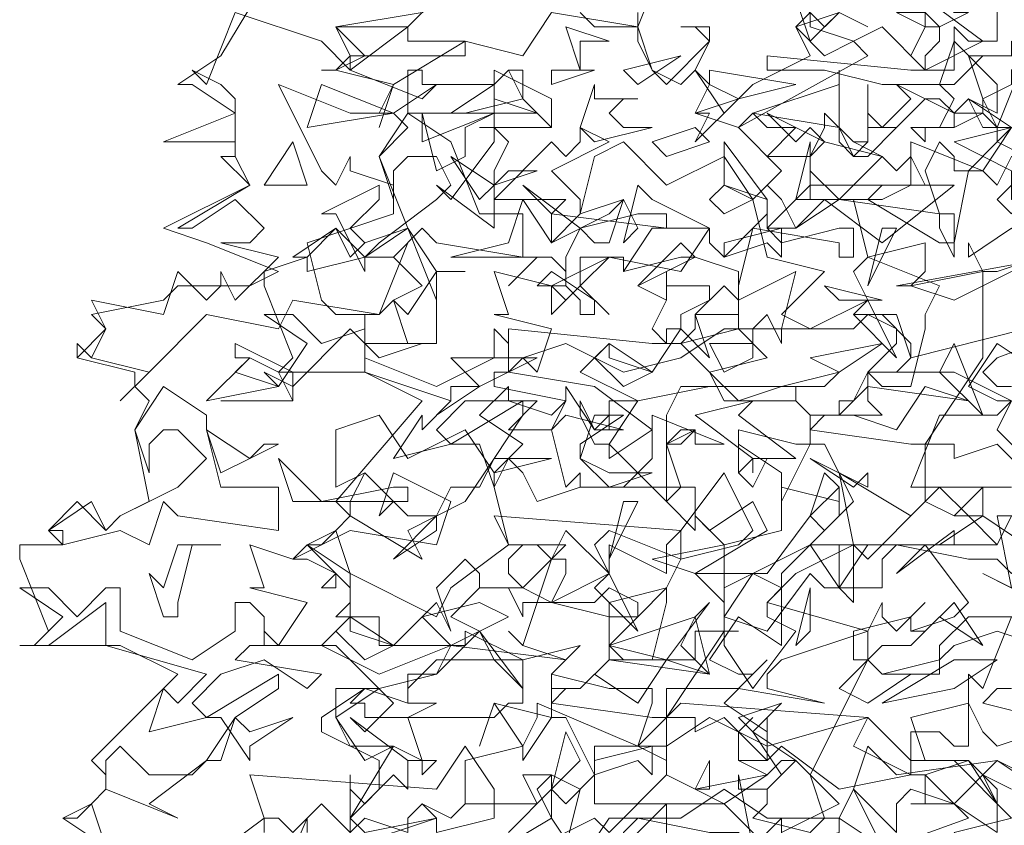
# Model space of a CAD drawing. Header units: millimetres. Extents: x 4234 to 4704, y 1542 to 2004.
# Tile 161 of 256: x 4283.36 to 4290.18, y 1955.33 to 1960.9. Entities that reach past the tile are written whole.
import ezdxf

# ---------------------------------------------------------------- set-up
doc = ezdxf.new("R2010")
doc.units = ezdxf.units.MM
doc.layers.add('BOD', color=40, linetype='Continuous')
doc.layers.add('DIMENSIONS', color=7, linetype='Continuous')

# ---------------------------------------------------------------- blocks, each defined once
blk = doc.blocks.new('A$Cf9015526')
at = {"color": 116, "lineweight": 0, "true_color": 0x136734}
for points in [[(0.5108, 1.3102), (0.5108, 1.3991), (0.533, 1.3768), (0.5552, 1.3991), (0.5552, 1.4435), (0.4664, 1.4879), (0.4664, 1.5101), (0.533, 1.5545), (0.5552, 1.5545), (0.644, 1.5767), (0.6662, 1.6211), (0.5552, 1.6211), (0.5552, 1.6655), (0.4886, 1.6655), (0.5108, 1.6877), (0.5108, 1.71), (0.4441, 1.7766), (0.4886, 1.7988), (0.5108, 1.821), (0.4886, 1.8432), (0.6218, 1.9986), (0.533, 2.0431), (0.3997, 2.0431), (0.4219, 2.0653), (0.3775, 2.1763), (0.3775, 2.1985), (0.4441, 2.2207), (0.4219, 2.2207), (0.4886, 2.2651), (0.5108, 2.2207), (0.533, 2.2429), (0.5996, 2.2651), (0.5552, 2.3762), (0.5996, 2.4206), (0.5774, 2.4428), (0.5552, 2.4428), (0.5774, 2.4872), (0.4886, 2.5094), (0.4664, 2.5094), (0.4886, 2.5094), (0.5108, 2.5316), (0.4886, 2.576), (0.6218, 2.5982)], [(0.9993, 1.288), (0.9993, 1.3546), (0.9993, 1.3768), (0.8883, 1.2658)], [(0.8439, 1.3102), (0.8661, 1.3991), (0.8217, 1.4213), (0.7773, 1.4213), (0.7995, 1.3768), (0.6884, 1.3768), (0.6662, 1.3546), (0.6218, 1.3768), (0.6662, 1.3546), (0.6884, 1.3768), (0.6884, 1.4435), (0.7773, 1.4657), (0.7995, 1.5101), (0.7995, 1.5323), (0.9549, 1.4657), (0.9771, 1.5323), (0.9771, 1.5545), (0.9549, 1.5545), (0.9327, 1.5545), (0.9105, 1.5545), (0.8217, 1.5767), (0.8439, 1.5989), (0.7773, 1.6211), (0.755, 1.6433), (0.7773, 1.6211), (0.8217, 1.7544), (0.8439, 1.7544), (0.8439, 1.7322), (0.8217, 1.6877), (0.9105, 1.6655), (0.9105, 1.6877), (0.9993, 1.71), (0.9549, 1.6655), (0.9327, 1.6655), (0.9105, 1.6655), (0.9105, 1.5989), (1.0437, 1.5989), (1.0437, 1.6433), (1.0659, 1.6433), (1.1104, 1.6433), (1.0882, 1.6433), (1.0882, 1.6211), (1.1326, 1.5545), (1.1992, 1.6433), (1.1548, 1.6655), (1.1548, 1.6877), (1.177, 1.71), (1.1326, 1.7322), (1.0882, 1.6655), (1.0882, 1.6877), (1.0437, 1.7322), (1.1548, 1.7322), (1.2214, 1.821), (1.2436, 1.7988), (1.288, 1.8432), (1.2436, 1.932), (1.2214, 1.932), (1.177, 1.8432), (1.177, 1.8876), (1.1104, 1.932), (1.1104, 1.8876), (1.1104, 1.9542), (1.1992, 1.932), (1.2214, 1.932), (1.2214, 1.9764), (1.1992, 1.9986), (1.2214, 1.9764), (1.2658, 1.9764), (1.2436, 1.9764), (1.2214, 1.9542), (1.3768, 1.932), (1.3991, 1.932), (1.4879, 2.0653), (1.4879, 2.1985), (1.5101, 2.1985), (1.5767, 2.2207)], [(1.5767, 2.0431), (1.5101, 2.0875), (1.4657, 2.0209), (1.5101, 1.9986), (1.5323, 1.9986)], [(1.5323, 1.9986), (1.5101, 1.9542), (1.5545, 1.9098)], [(1.5767, 1.8654), (1.5101, 1.932), (1.4435, 1.9098), (1.4435, 1.932), (1.4213, 1.932), (1.3991, 1.932), (1.3991, 1.8432), (1.4435, 1.821), (1.4879, 1.8654), (1.4879, 1.821), (1.4657, 1.821), (1.4435, 1.821), (1.3991, 1.8432), (1.3102, 1.7544), (1.288, 1.7766), (1.1992, 1.7322), (1.1548, 1.6877), (1.3102, 1.6433), (1.3324, 1.6877), (1.3324, 1.6655), (1.3546, 1.6433), (1.3991, 1.6877), (1.3768, 1.6655), (1.3768, 1.6433), (1.3991, 1.6433), (1.4435, 1.6877), (1.4879, 1.6211), (1.4213, 1.6655), (1.3768, 1.6211), (1.3324, 1.6211), (1.3102, 1.5989), (1.3324, 1.5767), (1.3768, 1.5767), (1.3102, 1.5323), (1.2658, 1.5545), (1.3102, 1.5989), (1.3102, 1.6433), (1.177, 1.5989), (1.1548, 1.5767), (1.1548, 1.5545), (1.2436, 1.5323), (1.1104, 1.5545), (0.9993, 1.5545), (0.9993, 1.4435), (0.9549, 1.4657), (0.8883, 1.4657), (0.8883, 1.3768), (1.0882, 1.3768), (1.1548, 1.3102)], [(1.177, 1.3324), (1.177, 1.3546), (1.177, 1.3324), (1.2658, 1.3768), (1.1992, 1.4435), (1.177, 1.4435), (1.1548, 1.4213), (1.1104, 1.4435), (1.1104, 1.4879), (1.1326, 1.5101), (1.1104, 1.4879), (1.1104, 1.4435), (1.1326, 1.4435), (1.1548, 1.4435), (1.177, 1.4657), (1.2658, 1.3991), (1.3768, 1.4213), (1.3768, 1.4879), (1.4213, 1.4879), (1.4435, 1.4657), (1.4657, 1.4657), (1.4657, 1.5767), (1.4879, 1.5545), (1.5323, 1.6655)], [(1.5323, 1.5545), (1.5101, 1.5545), (1.4879, 1.5323), (1.5767, 1.5101)], [(1.5767, 1.6877), (1.4879, 1.7322), (1.5323, 1.71), (1.5101, 1.821), (1.5545, 1.821)], [(0.1332, 1.3102), (0.0666, 1.3546), (0.111, 1.3768), (0.1332, 1.3991), (0.1332, 1.4213), (0.111, 1.4435), (0.2443, 1.5767), (0.1554, 1.6211), (0, 1.6211), (0.0222, 1.6211), (0.0444, 1.6433), (0, 1.7544), (0, 1.7766), (0.0666, 1.7766), (0.0444, 1.7988), (0.0888, 1.8432), (0.1332, 1.7988), (0.1554, 1.821), (0.1999, 1.8432), (0.1777, 1.9542), (0.1999, 1.9986), (0.1777, 2.0209), (0.1777, 2.0431), (0.0888, 2.0653), (0.0888, 2.0875), (0.0888, 2.0653), (0.1332, 2.1097), (0.111, 2.1319), (0.2221, 2.1541), (0.2443, 2.1763), (0.3553, 2.1763), (0.3997, 2.1985), (0.2887, 2.2429), (0.2221, 2.2651), (0.3553, 2.3318), (0.3109, 2.3762), (0.3331, 2.3762), (0.3331, 2.3984), (0.2221, 2.3984), (0.3331, 2.4428), (0.2665, 2.4872), (0.2443, 2.4872), (0.3109, 2.5316), (0.3775, 2.6427)], [(0.8661, 2.5982), (0.8883, 2.576), (0.9549, 2.576), (0.9993, 2.6871)], [(0.9549, 2.5982), (0.9549, 2.576), (0.8217, 2.5982), (0.7773, 2.5316), (0.6884, 2.5538), (0.5774, 2.4872), (0.5552, 2.4206), (0.5774, 2.4872), (0.4886, 2.5094), (0.4664, 2.5094), (0.4886, 2.5094), (0.533, 2.5316), (0.4886, 2.576), (0.5996, 2.576), (0.644, 2.6205)], [(1.5767, 2.5316), (1.4879, 2.5316), (1.4435, 2.4872), (1.3324, 2.4872), (1.2436, 2.5094), (1.177, 2.5094), (1.1548, 2.5094), (1.1548, 2.5316), (1.3768, 2.5094), (1.4435, 2.5094), (1.4435, 2.5316), (1.4435, 2.576), (1.4657, 2.5538), (1.5101, 2.5538), (1.5101, 2.6205)], [(1.2658, 2.5982), (1.3102, 2.576), (1.2658, 2.5982)], [(1.6877, 2.1319), (1.5101, 2.0653), (1.4879, 2.0431), (1.5101, 2.0209), (1.5323, 2.0209)], [(1.5767, 1.4879), (1.5101, 1.4657), (1.4879, 1.4879), (1.4657, 1.5323), (1.3768, 1.5101), (1.3991, 1.4435), (1.4657, 1.4435), (1.3991, 1.4213), (1.4435, 1.3768), (1.5101, 1.3324), (1.5101, 1.3768), (1.4879, 1.4213), (1.5323, 1.3991)], [(0.3775, 1.1992), (0.4441, 1.3546), (0.4441, 1.3324)], [(0.755, 1.3324), (0.8217, 1.3991), (0.8439, 1.3768), (0.8883, 1.4213), (0.8439, 1.5101), (0.8217, 1.5101), (0.7773, 1.4435), (0.7773, 1.4657), (0.7328, 1.5323), (0.7106, 1.4657), (0.7328, 1.5323), (0.8217, 1.5101), (0.8217, 1.5545), (0.8217, 1.5767), (0.8217, 1.5545), (0.8661, 1.5545), (0.8439, 1.5545), (0.8217, 1.5323), (0.9771, 1.5101), (0.9993, 1.5101), (1.0882, 1.6433), (1.0882, 1.7766), (1.177, 1.7988), (1.177, 1.8654), (1.2658, 1.8432), (1.2658, 1.8654), (1.2658, 1.821), (1.2214, 1.7766), (1.288, 1.7766), (1.288, 1.6877), (1.2658, 1.71), (1.2658, 1.7766), (1.2436, 1.7766), (1.2214, 1.7766), (1.177, 1.7322), (1.177, 1.71), (1.177, 1.6877), (1.177, 1.6433), (1.177, 1.6211), (1.1104, 1.6655), (1.0659, 1.5989), (1.1104, 1.5767), (1.1326, 1.5767), (1.1548, 1.5989), (1.1326, 1.5767), (1.0882, 1.5323), (1.1548, 1.4879), (1.1548, 1.5101), (1.1548, 1.4435), (1.0882, 1.5101), (1.0437, 1.4879), (1.0437, 1.5101), (1.0215, 1.5101), (0.9993, 1.5101), (0.9993, 1.4213), (1.0437, 1.3991), (1.0659, 1.4435), (1.0659, 1.4213), (1.0659, 1.3991), (1.0437, 1.3991), (0.9993, 1.4213), (0.9105, 1.3324), (0.8883, 1.3546), (0.7995, 1.3102)], [(1.1326, 1.3102), (1.1104, 1.4213), (1.1104, 1.3991), (1.1548, 1.3991), (1.1548, 1.3768), (1.1326, 1.3546), (1.2214, 1.3324), (1.2436, 1.3546), (1.2214, 1.4213), (1.3102, 1.5989), (1.288, 1.5989), (1.288, 1.6433), (1.3768, 1.6655), (1.3768, 1.6433), (1.4435, 1.6655), (1.4657, 1.6877), (1.3991, 1.7766), (1.3546, 1.7322), (1.4435, 1.7988), (1.4435, 1.7766), (1.5101, 1.7766), (1.5323, 1.821)], [(1.5323, 1.8654), (1.4879, 1.8654), (1.4657, 1.8654), (1.3768, 1.8654), (1.4213, 1.9764), (1.5101, 1.9764), (1.5323, 1.9986), (1.4435, 2.0431), (1.3324, 2.0431), (1.3102, 2.0431), (1.3102, 1.9986), (1.3324, 1.9764), (1.2658, 1.9764), (1.2658, 1.9986), (1.288, 1.9986), (1.3102, 2.0431), (1.3546, 2.0431), (1.3768, 2.0653), (1.3768, 2.0875), (1.3324, 2.1319), (1.288, 2.1319), (1.3546, 2.1319), (1.3768, 2.0653), (1.5545, 2.1097)], [(1.5989, 2.2207), (1.3546, 2.1763), (1.3768, 2.1763), (1.3991, 2.1985), (1.3991, 2.2429), (1.3102, 2.2207), (1.288, 2.3095), (1.1992, 2.3095), (1.2214, 2.3984), (1.2214, 2.3762), (1.2436, 2.3984), (1.2214, 2.3762), (1.2214, 2.354), (1.2658, 2.3095), (1.3324, 2.3762), (1.3546, 2.354), (1.3768, 2.3762), (1.3991, 2.3318), (1.3324, 2.3318), (1.3102, 2.3095), (1.4213, 2.2429), (1.4435, 2.2429), (1.4657, 2.354), (1.5101, 2.3984), (1.5101, 2.4206), (1.4879, 2.4428), (1.4435, 2.4206), (1.4435, 2.4428), (1.4213, 2.465), (1.3991, 2.465), (1.3768, 2.4428), (1.3546, 2.4206), (1.3102, 2.4206), (1.3102, 2.4872), (1.3102, 2.4428), (1.3324, 2.4206), (1.3768, 2.465), (1.3546, 2.4872), (1.4435, 2.4428), (1.4879, 2.4428), (1.4879, 2.465), (1.5101, 2.4206), (1.5545, 2.5316)], [(1.3991, 2.6205), (1.4879, 2.5538), (1.3991, 2.5094), (1.3324, 2.576), (1.288, 2.5538), (1.3102, 2.5316), (1.1104, 2.4206), (1.0437, 2.4428), (1.0659, 2.4872), (1.0437, 2.5094), (1.0215, 2.4872), (0.9771, 2.5094), (0.9549, 2.5538), (0.9549, 2.576), (0.9771, 2.5094), (0.9993, 2.4872), (1.0659, 2.5538), (1.0437, 2.576), (1.0215, 2.576), (1.0659, 2.576), (1.0659, 2.5538), (1.0437, 2.5094), (1.0882, 2.4428), (1.1326, 2.4872), (1.2214, 2.5316), (1.1992, 2.576), (1.2658, 2.5982)], [(0.7106, 2.4206), (0.8217, 2.4206), (0.7106, 2.4206)], [(0.3109, 1.9986), (0.4219, 1.9986), (0.3109, 1.9986)], [(0.1332, 1.3102), (0.0666, 1.3546), (0.0888, 1.3546), (0.111, 1.3768), (0.1332, 1.3102)], [(0.2887, 1.288), (0.3775, 1.3546), (0.3553, 1.4213), (0.644, 1.3991), (0.6884, 1.4657), (0.7328, 1.3991), (0.7328, 1.3546), (0.644, 1.3324), (0.644, 1.3546), (0.6218, 1.3768), (0.5996, 1.3546), (0.5996, 1.3324), (0.533, 1.3546), (0.5108, 1.3324), (0.4664, 1.3768), (0.4219, 1.3324), (0.3997, 1.3546), (0.3775, 1.3546), (0.3775, 1.3324)]]:
    blk.add_lwpolyline(points, dxfattribs=at)
for points in [[(1.2658, 2.5982), (1.2214, 2.5538), (1.1992, 2.6205), (1.2436, 2.576)], [(1.4435, 2.5982), (1.4657, 2.5982), (1.4213, 2.576), (1.4213, 2.5538), (1.3991, 2.5316), (1.3991, 2.5094), (1.3768, 2.5316), (1.3991, 2.576), (1.3546, 2.5982), (1.3991, 2.5982), (1.4213, 2.576), (1.3991, 2.576), (1.3991, 2.6205), (1.4213, 2.6205)], [(0.5108, 2.5094), (0.5996, 2.576), (0.5996, 2.5538), (0.6884, 2.5538), (0.6884, 2.5316), (0.5108, 2.5316), (0.5108, 2.5094), (0.6218, 2.465), (0.644, 2.4872), (0.5774, 2.4428), (0.5108, 2.4428), (0.3997, 2.4872), (0.4664, 2.354), (0.4886, 2.3318), (0.5108, 2.3762), (0.5108, 2.354), (0.5774, 2.3318), (0.5774, 2.2873), (0.4441, 2.2429), (0.4664, 2.1541), (0.4886, 2.1319), (0.5552, 2.1319), (0.5996, 2.2429), (0.5774, 2.2207), (0.6218, 2.1763), (0.5774, 2.1541), (0.5552, 2.1319), (0.4219, 2.1541), (0.3997, 2.1097), (0.2887, 2.1319), (0.1999, 2.0431), (0.1554, 1.9986), (0.1999, 2.0431), (0.111, 2.0653), (0.0888, 2.0875), (0.111, 2.0653), (0.1332, 2.1097), (0.111, 2.1541), (0.2221, 2.1319), (0.2443, 2.1985), (0.2887, 2.1541), (0.3109, 2.1763), (0.3109, 2.1985), (0.3331, 2.1541), (0.3997, 2.2207), (0.3109, 2.2429), (0.3553, 2.2429), (0.3775, 2.2651), (0.3331, 2.3095), (0.2665, 2.2651), (0.2443, 2.2651), (0.3553, 2.3318), (0.3331, 2.3762), (0.3331, 2.3984), (0.3331, 2.465), (0.3109, 2.4872), (0.2665, 2.5094), (0.2887, 2.4872), (0.3331, 2.5982), (0.4664, 2.5538)], [(1.288, 2.5538), (1.2436, 2.5316), (1.1992, 2.576), (1.2214, 2.5982), (1.2214, 2.576)], [(0.8661, 2.5538), (0.8661, 2.5094), (0.8439, 2.576), (0.9105, 2.5538)], [(1.5101, 2.4428), (1.4657, 2.465), (1.4435, 2.4428), (1.4435, 2.4206), (1.3991, 2.4206), (1.3991, 2.3984), (1.3768, 2.4206), (1.4213, 2.4206), (1.4435, 2.465), (1.4213, 2.4872), (1.4435, 2.5538), (1.5101, 2.4872)], [(1.5323, 2.5094), (1.5323, 2.4872), (1.4879, 2.465), (1.4657, 2.5316), (1.5323, 2.5316), (1.5323, 2.5538), (1.5545, 2.5316)], [(0.9549, 2.4872), (0.9327, 2.5094), (1.0215, 2.5316)], [(0.7328, 2.4872), (0.755, 2.5094), (0.7773, 2.5094), (0.7773, 2.465), (0.6884, 2.4428), (0.5996, 2.4428), (0.5996, 2.5094), (0.6218, 2.5094), (0.6218, 2.4872)], [(0.755, 2.3984), (0.7328, 2.354), (0.7328, 2.3318), (0.7328, 2.3095), (0.8217, 2.3984), (0.8439, 2.3762), (0.8661, 2.3984), (0.8661, 2.4206), (0.9105, 2.3984), (0.8217, 2.354), (0.8661, 2.3095), (0.8661, 2.2873), (0.8217, 2.2429), (0.8217, 2.2873), (0.8439, 2.3095), (0.7995, 2.3095), (0.7328, 2.3095), (0.7328, 2.2651), (0.644, 2.3318), (0.6662, 2.3095), (0.7328, 2.3984), (0.7328, 2.5094), (0.7328, 2.4206)], [(0.8217, 2.4206), (0.7773, 2.465), (0.755, 2.5094), (0.7328, 2.4872), (0.7328, 2.5094), (0.8217, 2.465)], [(0.8217, 2.4872), (0.8217, 2.5094), (0.8883, 2.5094)], [(1.1104, 2.465), (1.0437, 2.3984), (1.0659, 2.4428), (1.0437, 2.4428), (1.1104, 2.465), (1.0659, 2.4872), (1.0659, 2.5094), (1.1992, 2.4872)], [(1.1326, 2.4428), (1.2658, 2.4872), (1.2658, 2.5094), (1.2658, 2.4206)], [(0.4441, 2.4206), (0.4664, 2.4872), (0.5774, 2.4428)], [(0.7995, 2.4428), (0.6662, 2.4428), (0.7328, 2.4872), (0.7328, 2.465)], [(0.9549, 2.465), (0.9327, 2.465), (0.9105, 2.4428), (0.9327, 2.4206), (0.9771, 2.4206), (0.8883, 2.3984), (0.8661, 2.4206), (0.8883, 2.4872), (0.8883, 2.465)], [(1.5767, 2.4428), (1.5989, 2.4428), (1.5989, 2.4206), (1.4879, 2.4206), (1.4657, 2.465), (1.5323, 2.4206)], [(0.6662, 2.3984), (0.7106, 2.2873), (0.7773, 2.2873), (0.7773, 2.2207), (0.644, 2.2429), (0.6218, 2.2651), (0.5774, 2.2207), (0.533, 2.2207), (0.4441, 2.1985), (0.4441, 2.2207), (0.4886, 2.2651), (0.533, 2.2207), (0.5552, 2.2429), (0.644, 2.3095), (0.6662, 2.3318), (0.644, 2.3762), (0.5996, 2.3762), (0.5774, 2.354), (0.5774, 2.3095), (0.5552, 2.3762), (0.5996, 2.4428)], [(0.7328, 2.4428), (0.6884, 2.4206), (0.6884, 2.3762), (0.644, 2.354), (0.6218, 2.4428), (0.6218, 2.3984)], [(1.1992, 2.4206), (1.1548, 2.3762), (1.2214, 2.3762), (1.2436, 2.4206), (1.2436, 2.4428), (1.288, 2.3984), (1.3102, 2.3984), (1.288, 2.3984), (1.3324, 2.3762), (1.2436, 2.3984), (1.2214, 2.3762), (1.2214, 2.3095), (1.2436, 2.3095), (1.2658, 2.3095), (1.3324, 2.3095), (1.3768, 2.3318), (1.3768, 2.3984), (1.4879, 2.354), (1.4435, 2.354), (1.4435, 2.3762), (1.4213, 2.3984), (1.3991, 2.354), (1.4213, 2.2873), (1.4435, 2.2873), (1.4435, 2.2207), (1.4213, 2.2651), (1.4213, 2.2873), (1.2658, 2.3095), (1.1992, 2.2651), (1.177, 2.3095), (1.1548, 2.3318), (1.1326, 2.3095), (1.1548, 2.2207), (1.2436, 2.1985), (1.177, 2.1319), (1.2214, 2.1097), (1.3102, 2.1541), (1.288, 2.1985), (1.3102, 2.2207), (1.4213, 2.1763), (1.3991, 2.1319), (1.3991, 2.1097), (1.3768, 2.0209), (1.3324, 2.0209), (1.3102, 2.0431), (1.3546, 2.0875), (1.3546, 2.1097), (1.3102, 2.1319), (1.288, 2.1097), (1.177, 2.1097), (1.177, 2.0875), (1.1548, 2.1319), (1.1326, 2.1097), (1.1104, 2.1097), (1.1104, 2.1541), (1.0882, 2.1763), (1.0437, 2.1319), (1.0659, 2.0653), (1.0215, 2.1097), (0.9771, 2.0431), (0.9105, 2.0875), (0.8661, 2.0431), (0.9549, 1.9986), (1.0659, 2.0209), (1.2436, 2.0209), (1.2658, 2.0431), (1.177, 2.0209), (1.0215, 2.0209), (0.9993, 1.9764), (0.9993, 1.9542), (0.9993, 1.932), (1.0215, 1.932), (1.0437, 1.9542), (0.9993, 1.932), (0.9993, 1.8654), (0.9993, 1.8432), (0.9105, 1.932), (0.9105, 1.9098), (0.9771, 1.9542), (0.8883, 2.0209), (0.755, 2.0431), (0.7773, 2.0653), (0.7995, 2.0431), (0.8217, 2.1097), (0.7328, 2.1319), (0.755, 2.1319), (0.7328, 2.1985), (0.8217, 2.1763), (0.9105, 2.2207), (1.0215, 2.1985), (1.0659, 2.2651), (0.9771, 2.3095), (0.9549, 2.3318), (0.9327, 2.2429), (0.9549, 2.2651), (0.9327, 2.3095), (0.8661, 2.2873), (0.8883, 2.3762), (0.9327, 2.3984), (0.9993, 2.3318), (1.0882, 2.3762), (1.1326, 2.3095), (1.177, 2.354), (1.1104, 2.4206), (1.1326, 2.4428), (1.1548, 2.4206)], [(1.2214, 2.4206), (1.2436, 2.3984), (1.1548, 2.4428), (1.1992, 2.3984)], [(0.9993, 2.3762), (0.9771, 2.3984), (1.0437, 2.4206), (1.0659, 2.3984)], [(1.3102, 2.3984), (1.3102, 2.4206), (1.3324, 2.4206), (1.3546, 2.4206), (1.3102, 2.3762), (1.288, 2.3762), (1.2658, 2.3984), (1.2658, 2.4206), (1.288, 2.3762)], [(1.5989, 2.354), (1.5323, 2.3318), (1.5545, 2.3318), (1.5545, 2.3095), (1.5323, 2.3095), (1.5323, 2.354), (1.4435, 2.3984), (1.5323, 2.4206), (1.5101, 2.3984)], [(1.5989, 2.3762), (1.5323, 2.3762), (1.5101, 2.3318), (1.4879, 2.354), (1.5323, 2.4206), (1.5767, 2.4206)], [(0.3775, 2.3318), (0.4219, 2.3984), (0.4441, 2.3318)], [(1.1548, 2.2651), (1.177, 2.2429), (1.2658, 2.2651), (1.288, 2.2651), (1.288, 2.2207), (1.2658, 2.2207), (1.2658, 2.2429), (1.1326, 2.2651), (1.1104, 2.1763), (1.1104, 2.1541), (1.1992, 2.1985), (1.177, 2.1097), (1.0882, 2.1097), (1.0215, 2.0653), (0.9327, 2.0431), (0.8439, 2.0875), (0.7773, 2.0653), (0.755, 2.0653), (0.755, 2.1097), (0.9771, 2.0875), (1.0215, 2.0875), (1.0437, 2.1097), (1.0437, 2.1319), (1.0659, 2.1319), (1.1104, 2.1319), (1.1104, 2.1985), (1.0437, 2.2207), (1.0215, 2.2207), (0.9327, 2.1985), (0.9327, 2.2207), (0.9105, 2.2207), (0.8661, 2.1763), (0.9105, 2.1319), (0.8661, 2.1763), (0.8661, 2.2207), (0.9327, 2.2207), (0.9327, 2.1985), (0.9771, 2.2651), (1.0659, 2.2651), (1.0659, 2.2429), (1.0882, 2.2207), (1.1326, 2.2651), (1.1548, 2.2873), (1.1548, 2.3095), (1.0882, 2.3318), (1.0882, 2.3984), (1.1548, 2.3095)], [(0.755, 2.354), (0.7995, 2.354), (0.7328, 2.3318), (0.7106, 2.3095), (0.6662, 2.3762), (0.7328, 2.3318)], [(0.5108, 2.2651), (0.533, 2.2429), (0.5996, 2.2651), (0.533, 2.2207), (0.533, 2.1985), (0.4886, 2.2873), (0.4664, 2.2873), (0.5552, 2.3318), (0.5552, 2.3095)], [(0.9549, 2.2873), (0.9993, 2.2873), (0.9993, 2.2651), (0.8217, 2.2873), (0.7773, 2.3318), (0.8661, 2.2651)], [(1.0882, 2.2873), (1.0659, 2.3095), (1.0882, 2.3318), (1.1326, 2.3095)], [(1.3324, 2.2429), (1.2436, 2.3095), (1.1992, 2.2651), (1.177, 2.2651), (1.177, 2.2207), (1.1548, 2.2429), (1.0882, 2.2207), (1.0882, 2.2429), (1.177, 2.2651), (1.1548, 2.2651), (1.2214, 2.3318), (1.4435, 2.3318)], [(1.5323, 2.2873), (1.5101, 2.3095), (1.5323, 2.3318), (1.5545, 2.3318)], [(0.9105, 2.2873), (0.9327, 2.3095), (0.9105, 2.2429), (0.8883, 2.2429), (0.8661, 2.2651), (0.8439, 2.2207), (0.8439, 2.1763), (0.8439, 2.1985), (0.8217, 2.2207), (0.7995, 2.2207), (0.755, 2.1763), (0.7995, 2.2207), (0.6884, 2.2207), (0.6662, 2.2207), (0.755, 2.2429), (0.7773, 2.3095), (0.8217, 2.2429)], [(0.644, 2.1541), (0.5996, 2.2651), (0.644, 2.1985)], [(1.3102, 2.1763), (1.3324, 2.2651), (1.3546, 2.2651)], [(1.4435, 2.1541), (1.3768, 2.1763), (1.4879, 2.1985), (1.4657, 2.2429), (1.4657, 2.2207), (1.5323, 2.2651), (1.5767, 2.2207)], [(0.9549, 2.1763), (1.0215, 2.2429), (1.0437, 2.2207)], [(0.644, 2.1985), (0.644, 2.1097), (0.644, 2.0875), (0.5996, 2.0875), (0.5774, 2.1541), (0.5996, 2.1319), (0.644, 2.1985), (0.6884, 2.1985)], [(0.8883, 2.1319), (0.8661, 2.1319), (0.8661, 2.1541), (0.8439, 2.1763), (0.7995, 2.1763), (0.8217, 2.1985), (0.8883, 2.1541)], [(1.0437, 2.1763), (1.0659, 2.1763), (1.0659, 2.1541), (1.0215, 2.1319), (1.0215, 2.1097), (0.9993, 2.1097), (0.9993, 2.0875), (0.9771, 2.1097), (0.9993, 2.1541), (0.9549, 2.1763), (0.9993, 2.1541), (0.9993, 2.1985), (0.9993, 2.1763)], [(0.8661, 2.1763), (0.8217, 2.1319), (0.8217, 2.1763), (0.8439, 2.1541)], [(1.2658, 2.1541), (1.2436, 2.1763), (1.3324, 2.1541)], [(1.288, 2.1319), (1.3102, 2.1541), (1.3546, 2.0653)], [(0.4664, 2.0875), (0.533, 2.1097), (0.533, 2.1319), (0.533, 2.0653), (0.644, 2.0209), (0.7328, 2.0653), (0.7328, 2.1097), (0.755, 2.0875), (0.755, 2.0431), (0.7328, 2.0431), (0.7328, 2.0209), (0.8439, 1.9986), (0.8217, 1.9764), (0.755, 1.9986), (0.6884, 1.9986), (0.644, 1.9542), (0.6662, 1.932), (0.5774, 1.9098), (0.6218, 1.9764), (0.6218, 1.9542), (0.6662, 1.9986), (0.533, 2.0431), (0.533, 2.0875), (0.5108, 2.1097), (0.4219, 2.0209), (0.3775, 2.0431), (0.3997, 2.0209), (0.4441, 2.0875), (0.3775, 2.1319), (0.4219, 2.1319)], [(1.0659, 2.0431), (1.0215, 2.0875), (1.1104, 2.1097), (1.1548, 2.0653)], [(1.1326, 2.0875), (1.1326, 2.0653), (1.0882, 2.0431), (1.0659, 2.0875), (1.1326, 2.0875), (1.1326, 2.1097)], [(0.4219, 1.9986), (0.3997, 2.0431), (0.3553, 2.0653), (0.3331, 2.0653), (0.3331, 2.0875), (0.4219, 2.0431)], [(0.5552, 2.0653), (0.533, 2.0875), (0.6218, 2.0875)], [(0.9771, 2.0431), (0.9327, 2.0209), (0.8883, 2.0653), (0.9105, 2.0875), (0.9105, 2.0653)], [(1.2658, 2.0431), (1.2214, 2.0653), (1.3324, 2.0875)], [(1.4213, 2.0431), (1.4435, 2.0875), (1.4879, 1.9764)], [(0.3997, 2.0209), (0.2887, 1.9986), (0.3553, 2.0653), (0.3331, 2.0431)], [(0.7106, 2.0209), (0.644, 1.9764), (0.6662, 1.9986), (0.6662, 2.0209), (0.7106, 2.0209), (0.6662, 2.0653), (0.7995, 2.0653)], [(1.177, 2.0209), (1.1992, 2.0209), (1.1992, 1.9986), (1.0882, 1.9986), (1.0659, 2.0431), (1.1104, 1.9986)], [(0.2887, 1.9542), (0.3109, 1.8654), (0.3997, 1.8654), (0.3997, 1.7988), (0.2443, 1.821), (0.2221, 1.8432), (0.1999, 1.7766), (0.1554, 1.7988), (0.0666, 1.7766), (0.0666, 1.7988), (0.0444, 1.7988), (0.111, 1.8432), (0.1332, 1.7988), (0.1554, 1.821), (0.2443, 1.8654), (0.2887, 1.9098), (0.2443, 1.9542), (0.2221, 1.9542), (0.1999, 1.932), (0.1999, 1.8876), (0.1777, 1.9542), (0.2221, 2.0209), (0.2887, 1.9764)], [(0.7995, 1.9986), (0.755, 1.9542), (0.8217, 1.9542), (0.8439, 1.9986), (0.8439, 2.0209), (0.8883, 1.9542), (0.9105, 1.9764), (0.8883, 1.9542), (0.9327, 1.9542), (0.8439, 1.9764), (0.8217, 1.9542), (0.8439, 1.8654), (0.8661, 1.8876), (0.8661, 1.8654), (0.9327, 1.8654), (0.9771, 1.9098), (0.9771, 1.9764), (1.0882, 1.932), (1.0437, 1.932), (1.0437, 1.9542), (1.0215, 1.9542), (0.9993, 1.932), (1.0215, 1.8654), (1.0437, 1.8654), (1.0437, 1.7988), (0.9993, 1.8432), (1.0215, 1.8654), (0.8661, 1.8654), (0.7995, 1.8432), (0.7773, 1.8876), (0.755, 1.9098), (0.7328, 1.8654), (0.755, 1.7766), (0.8439, 1.7766), (0.7773, 1.71), (0.8217, 1.6877), (0.9105, 1.7322), (0.8883, 1.7766), (0.9105, 1.7988), (1.0215, 1.7544), (0.9993, 1.71), (0.9993, 1.6877), (0.9771, 1.5989), (0.9327, 1.5989), (0.9105, 1.6211), (0.9549, 1.6655), (0.9549, 1.6877), (0.9105, 1.71), (0.8883, 1.6877), (0.7773, 1.6877), (0.7773, 1.6655), (0.755, 1.71), (0.7328, 1.71), (0.7106, 1.71), (0.7106, 1.7322), (0.6884, 1.7544), (0.644, 1.71), (0.6662, 1.6433), (0.644, 1.6877), (0.5774, 1.6211), (0.5108, 1.6655), (0.4664, 1.6211), (0.5552, 1.5767), (0.6662, 1.6211), (0.8439, 1.5989), (0.8661, 1.6211), (0.7773, 1.5989), (0.644, 1.5989), (0.5996, 1.5545), (0.5996, 1.5323), (0.6218, 1.5323), (0.644, 1.5323), (0.5996, 1.5101), (0.6218, 1.4435), (0.5996, 1.4435), (0.5108, 1.5101), (0.533, 1.4879), (0.5774, 1.5323), (0.4886, 1.6211), (0.3775, 1.6211), (0.3775, 1.6433), (0.3997, 1.6211), (0.4441, 1.6877), (0.3553, 1.71), (0.3775, 1.71), (0.3553, 1.7766), (0.4219, 1.7544), (0.5108, 1.7988), (0.644, 1.7766), (0.6662, 1.8432), (0.5774, 1.8876), (0.5552, 1.821), (0.5774, 1.8432), (0.533, 1.8876), (0.4886, 1.8654), (0.4886, 1.9542), (0.5552, 1.9764), (0.5996, 1.9098), (0.6884, 1.9542), (0.7328, 1.8876), (0.7773, 1.932), (0.7106, 1.9764), (0.755, 2.0209), (0.755, 1.9986)], [(1.3991, 2.0209), (1.3546, 1.9542), (1.288, 1.9764), (1.2658, 1.9764), (1.3102, 2.0209), (1.4657, 1.9986)], [(0.7328, 1.9098), (0.8217, 1.9098), (0.7328, 1.8876), (0.7328, 1.8654), (0.7106, 1.932), (0.6662, 1.932), (0.7773, 1.9986), (0.7773, 1.9764)], [(0.9105, 1.9542), (0.9105, 1.9986), (0.9327, 1.9986), (0.9549, 1.9986), (0.9105, 1.932), (0.8883, 1.932), (0.8661, 1.9764), (0.8661, 1.9986), (0.8883, 1.9542)], [(1.1992, 1.9098), (1.1326, 1.9098), (1.1326, 1.8876), (1.1326, 1.9098), (1.0437, 1.9764), (1.1326, 1.9986), (1.1104, 1.9764)], [(0.8661, 1.932), (0.8661, 1.9098), (0.9105, 1.8876), (0.9771, 1.8876), (0.9105, 1.8654), (0.8661, 1.9098), (0.8883, 1.9764), (0.9327, 1.9764)], [(0.3775, 1.932), (0.3997, 1.932), (0.3553, 1.9098), (0.3109, 1.8876), (0.2887, 1.9542), (0.3553, 1.9098)], [(0.5774, 1.8654), (0.5996, 1.8654), (0.5996, 1.8432), (0.4219, 1.8432), (0.3997, 1.9098), (0.4664, 1.8432)], [(0.5996, 1.7988), (0.6218, 1.7544), (0.5108, 1.821), (0.5108, 1.8432), (0.533, 1.8876), (0.5996, 1.821), (0.644, 1.821), (0.6662, 1.8654), (0.7106, 1.8654), (0.7328, 1.9098), (0.6884, 1.8432)], [(1.1326, 1.8654), (1.1104, 1.8876), (1.1326, 1.9098), (1.1548, 1.9098)], [(1.3102, 1.8876), (1.3102, 1.8654), (1.2214, 1.9098), (1.288, 1.8654)], [(1.1104, 1.7766), (1.0215, 1.7544), (1.0215, 1.7766), (1.0215, 1.7988), (0.9993, 1.7766), (0.9993, 1.7322), (0.9105, 1.7766), (0.9105, 1.7544), (0.9105, 1.7322), (0.8439, 1.7988), (0.8217, 1.7544), (0.7995, 1.7766), (0.7773, 1.7766), (0.755, 1.7544), (0.755, 1.7322), (0.7773, 1.71), (0.7106, 1.71), (0.6662, 1.6655), (0.7106, 1.6433), (0.7773, 1.5545), (0.7773, 1.5323), (0.755, 1.5323), (0.7328, 1.5101), (0.533, 1.5101), (0.533, 1.5323), (0.5108, 1.5323), (0.533, 1.5545), (0.5996, 1.5323), (0.5996, 1.5767), (0.644, 1.5767), (0.6884, 1.6211), (0.5552, 1.6211), (0.5552, 1.6655), (0.5108, 1.6655), (0.5108, 1.6877), (0.5108, 1.7322), (0.4441, 1.7766), (0.4664, 1.7766), (0.4886, 1.7988), (0.5108, 1.7322), (0.644, 1.6655), (0.6662, 1.71), (0.755, 1.7766), (0.7328, 1.821), (1.0215, 1.7988), (1.0882, 1.8876), (1.1326, 1.7988)], [(1.2214, 1.821), (1.2436, 1.8876), (1.2658, 1.8654)], [(1.4213, 1.8654), (1.4657, 1.821), (1.5101, 1.7766), (1.3768, 1.7766), (1.3546, 1.7766), (1.288, 1.7766), (1.2658, 1.8876), (1.3768, 1.821)], [(0.9105, 1.7544), (0.9327, 1.8432), (0.9549, 1.8432)], [(1.0437, 1.7322), (0.9771, 1.7544), (1.0882, 1.7766), (1.0437, 1.821), (1.0659, 1.7988), (1.1326, 1.8432), (1.1548, 1.7988)], [(0.5774, 1.7544), (0.644, 1.821), (0.644, 1.7988)], [(1.6877, 1.7766), (1.6877, 1.7544), (1.5989, 1.7322), (1.5989, 1.7544), (1.5767, 1.7766), (1.5323, 1.7322), (1.5101, 1.7544), (1.4657, 1.7544), (1.3546, 1.7766), (1.3324, 1.7544), (1.3324, 1.71), (1.2436, 1.71), (1.2214, 1.7322), (1.1548, 1.6433), (1.0882, 1.6655), (1.0882, 1.71), (1.2214, 1.7766), (1.2658, 1.71), (1.3102, 1.7766), (1.4213, 1.7766), (1.4879, 1.821), (1.5545, 1.7766)], [(0.2665, 1.7766), (0.2443, 1.6877), (0.2443, 1.6655), (0.2221, 1.6655), (0.1999, 1.7322), (0.2221, 1.71), (0.2443, 1.7766), (0.3109, 1.7766)], [(0.4886, 1.71), (0.4664, 1.71), (0.4886, 1.7322), (0.4441, 1.7544), (0.4219, 1.7544), (0.4441, 1.7766), (0.4886, 1.7322)], [(0.8883, 1.71), (0.9105, 1.7322), (0.9549, 1.6433)], [(0.0888, 1.6655), (0.1332, 1.71), (0.1554, 1.71), (0.1554, 1.6433), (0.2665, 1.5989), (0.3331, 1.6433), (0.3331, 1.6877), (0.3553, 1.6877), (0.3775, 1.6655), (0.3775, 1.6211), (0.3553, 1.6211), (0.3331, 1.5989), (0.4664, 1.5767), (0.4441, 1.5545), (0.3775, 1.5989), (0.3109, 1.5767), (0.2665, 1.5323), (0.2887, 1.5101), (0.1999, 1.4879), (0.2221, 1.5545), (0.2443, 1.5323), (0.2887, 1.5767), (0.1332, 1.6211), (0.1332, 1.6655), (0.1332, 1.6877), (0.0444, 1.6211), (0, 1.6211), (0.0222, 1.6211), (0.0666, 1.6655), (0, 1.71), (0.0444, 1.71)], [(1.2214, 1.6433), (1.1992, 1.6211), (1.2214, 1.71)], [(0.6662, 1.6211), (0.6218, 1.6655), (0.7106, 1.6877), (0.755, 1.6655)], [(0.9105, 1.6211), (1.0437, 1.6655), (1.0659, 1.6877), (0.9993, 1.5989)], [(0.5774, 1.6211), (0.533, 1.5989), (0.4886, 1.6433), (0.5108, 1.6655), (0.5108, 1.6433)], [(1.0215, 1.6211), (1.0437, 1.6655), (1.0659, 1.5767)], [(1.6433, 1.5989), (1.5101, 1.6433), (1.4435, 1.6211), (1.4213, 1.5989), (1.4213, 1.5767), (1.3324, 1.5767), (1.4213, 1.5989), (1.4213, 1.6211), (1.4657, 1.6655), (1.7766, 1.6655)], [(0.7773, 1.5545), (0.7328, 1.5989), (0.7106, 1.6433), (0.6884, 1.6211), (0.6884, 1.6433), (0.7773, 1.5989)], [(0.9993, 1.5989), (0.9549, 1.5323), (0.8883, 1.5767), (0.8661, 1.5545), (0.9105, 1.5989), (1.0659, 1.5767)], [(1.4435, 1.5545), (1.3324, 1.5323), (1.4435, 1.5989), (1.5101, 1.5989)], [(0.3331, 1.5101), (0.3553, 1.4879), (0.4219, 1.5101), (0.3553, 1.4657), (0.3553, 1.4435), (0.3109, 1.5101), (0.2887, 1.5101), (0.3997, 1.5767), (0.3997, 1.5545)], [(0.4886, 1.5101), (0.5108, 1.4657), (0.5774, 1.4657), (0.533, 1.4435), (0.4886, 1.5101), (0.4886, 1.5545), (0.5552, 1.5545)], [(1.1548, 1.4657), (1.0659, 1.5101), (0.9993, 1.4657), (0.9771, 1.4657), (0.9771, 1.4213), (0.9549, 1.4435), (0.8883, 1.4213), (0.8883, 1.4435), (0.9771, 1.4657), (0.9549, 1.4657), (1.0215, 1.5323), (1.3102, 1.5101)], [(1.1992, 1.4435), (1.1548, 1.3991), (1.177, 1.4213), (1.1326, 1.4879), (1.1104, 1.5101), (1.177, 1.5323), (1.1326, 1.4879)], [(0.1999, 1.3768), (0.2443, 1.3546), (0.1332, 1.3991), (0.1332, 1.4213), (0.1332, 1.4435), (0.1554, 1.4657), (0.1999, 1.4213), (0.2665, 1.4213), (0.2887, 1.4435), (0.3109, 1.4435), (0.3331, 1.5101), (0.2887, 1.4435)], [(1.4435, 1.4435), (1.5323, 1.3546), (1.4435, 1.3324), (1.4879, 1.2658), (1.4879, 1.2436), (1.4657, 1.2436), (1.4657, 1.288), (1.4435, 1.3102), (1.3768, 1.3102), (1.3546, 1.2658), (1.2214, 1.2658), (1.4657, 1.3546), (1.4435, 1.3768), (1.3768, 1.3768), (1.3991, 1.3768), (1.3991, 1.4213), (1.3768, 1.4213), (1.3324, 1.4435), (1.288, 1.4657), (1.3102, 1.5101), (1.3768, 1.4435)], [(0.8217, 1.3991), (0.8439, 1.4879), (0.8661, 1.4435)], [(0.644, 1.4435), (0.6218, 1.4213), (0.6218, 1.4435), (0.5996, 1.4435), (0.5996, 1.3991), (0.5774, 1.4213), (0.5108, 1.3546), (0.533, 1.3324), (0.644, 1.3546), (0.5108, 1.3102), (0.5108, 1.4213), (0.5108, 1.3991), (0.5108, 1.3768), (0.5108, 1.3546), (0.5774, 1.4657), (0.6218, 1.4435)], [(1.5101, 1.4435), (1.5989, 1.3991), (1.6211, 1.3991), (1.6655, 1.4435), (1.7322, 1.3991), (1.9098, 1.3991), (1.71, 1.3768), (1.5767, 1.3991), (1.5101, 1.4435), (1.4435, 1.3768), (1.3768, 1.3991), (1.3546, 1.3768), (1.3546, 1.3324), (1.288, 1.3991), (1.3102, 1.4657), (1.3546, 1.4213)], [(1.5101, 1.3546), (1.5101, 1.3768), (1.4657, 1.4435), (1.5101, 1.3991)], [(0.8217, 1.3546), (0.7995, 1.3991), (0.8217, 1.4213)], [(1.0882, 1.3768), (1.0437, 1.3991), (1.1548, 1.4213)], [(1.2658, 1.3546), (1.2658, 1.3324), (1.177, 1.3102), (1.177, 1.3324), (1.177, 1.3546), (1.1326, 1.3102), (1.1104, 1.3324), (1.0659, 1.3324), (0.9549, 1.3546), (0.9327, 1.3324), (0.9327, 1.288), (0.8439, 1.288), (0.8217, 1.3102), (0.755, 1.2214), (0.6884, 1.2436), (0.7106, 1.288), (0.8217, 1.3546), (0.8661, 1.288), (0.9105, 1.3546), (1.0215, 1.3546), (1.0882, 1.3991), (1.1548, 1.3546)], [(1.2658, 1.3546), (1.288, 1.3991), (1.3324, 1.3102)]]:
    blk.add_lwpolyline(points, close=True, dxfattribs=at)

msp = doc.modelspace()

# ---------------------------------------------------------------- hatches: boundary and pattern name
at = {"layer": 'DIMENSIONS'}
h = msp.add_hatch(dxfattribs=at)
h.set_pattern_fill('GRASS', color=256, scale=0.5)
h.set_pattern_definition([(90, (3399.144, -158.445), (-8.980256, 8.980256), [2.38125, -15.57926]), (45, (3399.144, -158.445), (-8.980256, 8.980256), [2.38125, -10.31875]), (135, (3399.144, -158.445), (-8.980256, -8.980256), [2.38125, -10.31875])])
h.paths.add_polyline_path([(4417.6425, 1844.3253), (4423.2951, 1838.2514), (4434.9969, 1847.6295), (4469.633, 1855.411), (4513.1489, 1877.6572), (4531.9103, 1892.8657), (4546.8873, 1910.4574), (4556.576, 1922.7476), (4577.553, 1933.381), (4592.7448, 1936.6466), (4614.9867, 1937.2699), (4624.0253, 1937.2699), (4633.3522, 1938.7107), (4636.3977, 1940.2306), (4631.8428, 1952.3869, 0.161807)])
h.paths.add_polyline_path([(4631.8428, 1952.3869), (4629.8752, 1957.6381), (4629.4018, 1957.3619), (4621.324, 1958.355), (4615.8552, 1959.6126), (4597.3065, 1970.6836), (4571.5628, 1964.4359), (4571.5628, 1952.3502), (4556.6565, 1951.2934), (4533.2051, 1949.7013), (4514.0135, 1931.7588), (4500.0937, 1928.3885), (4467.5142, 1910.2651), (4457.6487, 1889.7679), (4440.0951, 1876.8578), (4418.6103, 1858.4577), (4410.1637, 1852.3615), (4417.6425, 1844.3253, -0.161807)])
h.paths.add_polyline_path([(4548.0789, 1916.6002), (4552.8565, 1929.9377), (4546.693, 1932.1455), (4541.9153, 1918.808)], flags=24)
h.paths.add_polyline_path([(4503.0556, 1883.2742), (4507.8332, 1896.6117), (4501.6696, 1898.8196), (4496.892, 1885.482)], flags=24)
h.paths.add_polyline_path([(4451.7368, 1857.409), (4456.5145, 1870.7465), (4450.3509, 1872.9544), (4445.5733, 1859.6168)], flags=24)
h.paths.add_polyline_path([(4412.9931, 1854.3366), (4417.0765, 1849.9489), (4419.3393, 1852.0547), (4415.2559, 1856.4424)], flags=24)
h.paths.add_polyline_path([(4596.3471, 1950.1809), (4601.1248, 1963.5184), (4594.9612, 1965.7262), (4590.1836, 1952.3887)], flags=24)
h.paths.add_polyline_path([(4509.7992, 1914.4402), (4520.7716, 1919.9756), (4517.1217, 1927.2104), (4506.1494, 1921.675)], flags=24)
h.paths.add_polyline_path([(4321.6553, 1898.427), (4326.0339, 1896.392), (4327.3367, 1899.1951), (4322.958, 1901.2301)], flags=9)
h.paths.add_polyline_path([(4333.4365, 1891.9961), (4338.2762, 1888.46), (4340.0997, 1890.9559), (4335.26, 1894.492)], flags=9)
h.paths.add_polyline_path([(4351.1951, 1875.6427), (4355.5215, 1871.4944), (4357.6608, 1873.7255), (4353.3344, 1877.8738)], flags=9)
h.paths.add_polyline_path([(4373.9221, 1853.7811), (4378.2721, 1849.6575), (4380.3986, 1851.9008), (4376.0487, 1856.0244)], flags=9)
h.paths.add_polyline_path([(4389.205, 1846.109), (4392.5459, 1849.595), (4390.3143, 1851.7338), (4386.9734, 1848.2478)], flags=9)
h.paths.add_polyline_path([(4407.9742, 1825.8927), (4411.6376, 1829.0381), (4409.6239, 1831.3833), (4405.9606, 1828.2379)], flags=9)
h.paths.add_polyline_path([(4405.6972, 1823.1876), (4408.8355, 1819.5181), (4411.1846, 1821.5272), (4408.0463, 1825.1967)], flags=9)
h.paths.add_polyline_path([(4412.0765, 1813.536), (4414.8574, 1808.2263), (4417.5956, 1809.6604), (4414.8147, 1814.9701)], flags=9)
h.paths.add_polyline_path([(4306.0633, 1735.5308), (4308.3702, 1742.3082), (4305.4441, 1743.3042), (4303.1371, 1736.5268)], flags=9)
h.paths.add_polyline_path([(4289.1237, 1902.077), (4295.0617, 1902.8939), (4294.6404, 1905.9561), (4288.7025, 1905.1392)], flags=9)
h.paths.add_polyline_path([(4305.67, 1902.4686), (4311.5251, 1901.1867), (4312.1862, 1904.2062), (4306.331, 1905.4882)], flags=9)
h.paths.add_polyline_path([(4434.2122, 1813.2206), (4438.5999, 1817.304), (4436.4941, 1819.5668), (4432.1063, 1815.4834)], flags=9)
h.paths.add_polyline_path([(4381.102, 1865.7275), (4385.1854, 1861.3397), (4387.4482, 1863.4456), (4383.3648, 1867.8333)], flags=9)
h.paths.add_polyline_path([(4421.9781, 1821.8049), (4426.0615, 1817.4172), (4428.3243, 1819.523), (4424.2409, 1823.9108)], flags=9)
h.paths.add_polyline_path([(4410.3951, 1823.868), (4413.9297, 1827.1574), (4411.8239, 1829.4202), (4408.2893, 1826.1308)], flags=9)
h.paths.add_polyline_path([(4387.3909, 1817.4858), (4392.1686, 1830.8233), (4386.005, 1833.0311), (4381.2274, 1819.6936)], flags=9)
h.paths.add_polyline_path([(4347.9726, 1750.0597), (4352.7503, 1763.3972), (4346.5867, 1765.6051), (4341.8091, 1752.2675)], flags=9)
h.paths.add_polyline_path([(4341.4321, 1678.3148), (4346.2097, 1691.6523), (4340.0462, 1693.8601), (4335.2686, 1680.5226)], flags=9)
h.paths.add_polyline_path([(4323.3673, 1583.7016), (4328.1449, 1597.0392), (4321.9814, 1599.247), (4317.2037, 1585.9095)], flags=9)
h.paths.add_polyline_path([(4335.3652, 1700.4464), (4339.9795, 1713.3279), (4330.8251, 1716.6071), (4326.2108, 1703.7256)], flags=9)
h.paths.add_polyline_path([(4396.1792, 1839.031), (4404.6554, 1830.2107), (4406.8611, 1832.3304), (4398.3849, 1841.1506)], flags=9)
h.paths.add_polyline_path([(4396.4333, 1860.2956), (4402.6288, 1853.7761), (4403.7122, 1854.8057), (4397.5167, 1861.3251)], flags=9)
h.paths.add_polyline_path([(4349.0141, 1900.3774), (4363.5849, 1891.1608), (4365.102, 1893.5592), (4350.5312, 1902.7758)], flags=9)
h.paths.add_polyline_path([(4438.6658, 1769.7519), (4437.6109, 1764.1146), (4441.3279, 1763.4191), (4442.3828, 1769.0563)], flags=9)
h.paths.add_polyline_path([(4432.3393, 1775.0815), (4431.5916, 1769.3953), (4435.3409, 1768.9023), (4436.0886, 1774.5885)], flags=9)
h.paths.add_polyline_path([(4446.5759, 1765.0098), (4445.4726, 1759.3818), (4449.1836, 1758.6543), (4450.2868, 1764.2824)], flags=9)
h.paths.add_polyline_path([(4333.2801, 1902.1363), (4338.0795, 1900.1576), (4339.5209, 1903.6536), (4334.7215, 1905.6324)], flags=9)
h.paths.add_polyline_path([(4335.5168, 1907.037), (4340.8576, 1904.9473), (4342.2355, 1908.4689), (4336.8946, 1910.5586)], flags=9)
h.paths.add_polyline_path([(4338.3128, 1912.555), (4343.7532, 1910.7401), (4344.9499, 1914.3274), (4339.5095, 1916.1422)], flags=9)
h.paths.add_polyline_path([(4390.5848, 1863.0102), (4393.6134, 1859.8177), (4396.592, 1862.6434), (4393.5633, 1865.8359)], flags=9)
h.paths.add_polyline_path([(4431.1188, 1819.2282), (4434.1502, 1816.0327), (4437.1288, 1818.8584), (4434.0973, 1822.0539)], flags=9)
h.paths.add_polyline_path([(4421.1353, 1830.1653), (4424.1639, 1826.9728), (4427.1425, 1829.7985), (4424.1138, 1832.991)], flags=9)
h.paths.add_polyline_path([(4410.884, 1841.2141), (4413.9127, 1838.0216), (4416.8913, 1840.8473), (4413.8626, 1844.0398)], flags=9)
h.paths.add_polyline_path([(4400.5883, 1852.1946), (4403.617, 1849.0021), (4406.5956, 1851.8278), (4403.5669, 1855.0203)], flags=9)
h.paths.add_polyline_path([(4378.8646, 1874.7618), (4381.8961, 1871.5663), (4384.8747, 1874.392), (4381.8432, 1877.5875)], flags=9)

# ---------------------------------------------------------------- block references
at = {"layer": 'BOD', "xscale": 4.480026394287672, "yscale": 4.480026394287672, "zscale": 4.480026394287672}
msp.add_blockref('A$Cf9015526', (4283.3649, 1949.3114, 480.9174), dxfattribs=at)

doc.saveas('drawing.dxf')
